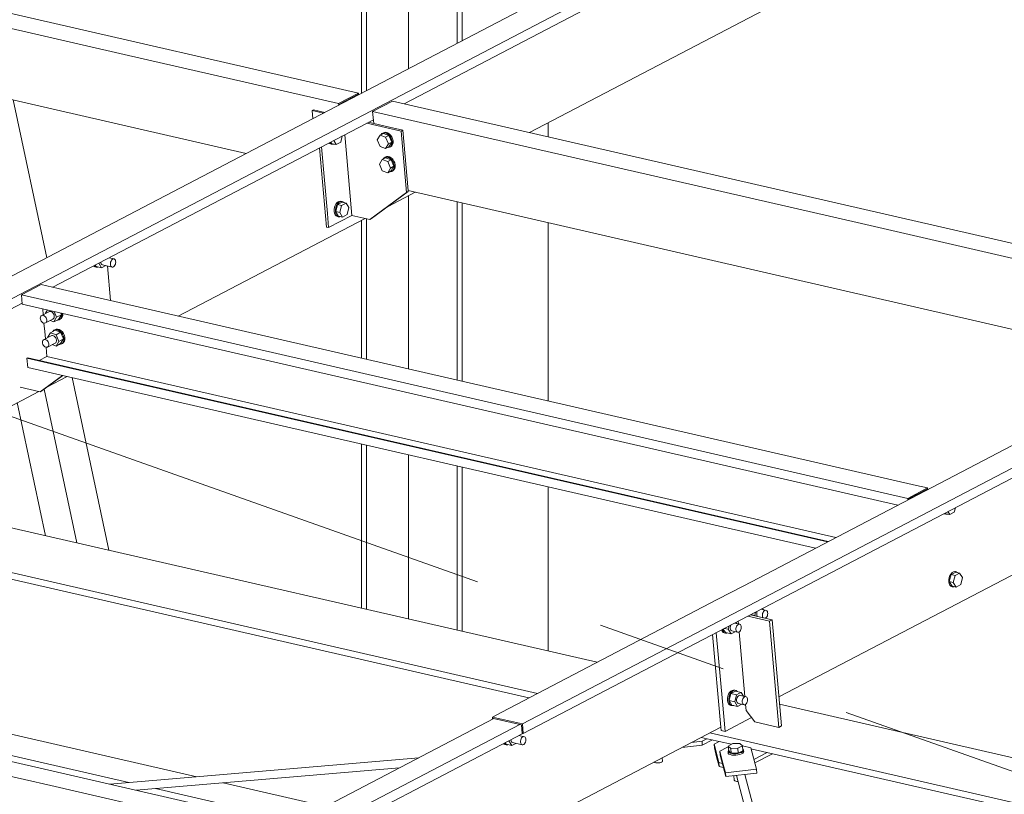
# Model space of a CAD drawing. Header units: millimetres. Extents: x 6879 to 7883, y 14059 to 14709.
# Tile 85 of 85: x 7249 to 7268, y 14322 to 14337. Entities that reach past the tile are written whole.
import ezdxf

# ---------------------------------------------------------------- set-up
doc = ezdxf.new("R2010")
doc.units = ezdxf.units.MM
doc.header["$LTSCALE"] = 10
doc.linetypes.add('MITTE', pattern=[2, 1.25, -0.25, 0.25, -0.25])
doc.layers.add('PS_DIM', color=4, linetype='Continuous', lineweight=13)
doc.layers.add('PS_SOLID', color=7, linetype='Continuous', lineweight=30)

# ---------------------------------------------------------------- blocks, each defined once
blk = doc.blocks.new('uh')
at = {"layer": 'PS_SOLID', "color": 6, "linetype": 'Continuous', "lineweight": 13, "extrusion": (-1.11022e-16, 0.902689, 0.430295)}
for p, q in [((8295.521, 14346.653), (8338.871, 14369.308)), ((8313.177, 14342.601), (8356.527, 14365.256)), ((8313.193, 14342.416), (8356.543, 14365.071)), ((8310.907, 14354.5), (8322.65, 14360.637)), ((8313.315, 14353.947), (8322.906, 14358.96)), ((8316.992, 14358.307), (8309.448, 14354.364)), ((8309.448, 14354.364), (8304.915, 14351.995)), ((8304.169, 14350.979), (8310.318, 14354.192)), ((8310.6, 14352.528), (8311.123, 14352.802)), ((8306.577, 14350.426), (8310.162, 14352.299)), ((8304.915, 14351.995), (8302.71, 14350.843)), ((8305.349, 14351.521), (8305.251, 14351.544)), ((8304.949, 14351.386), (8304.953, 14351.383)), ((8304.953, 14351.383), (8304.976, 14351.372)), ((8304.976, 14351.377), (8304.962, 14351.393)), ((8304.999, 14351.366), (8304.976, 14351.377)), ((8304.976, 14351.372), (8304.999, 14351.366)), ((8304.982, 14351.404), (8304.998, 14351.379)), ((8304.998, 14351.379), (8305.106, 14351.354)), ((8304.999, 14351.366), (8305.024, 14351.367)), ((8305.024, 14351.367), (8305.034, 14351.37)), ((8305.106, 14351.354), (8305.053, 14351.44)), ((8305.09, 14351.46), (8305.093, 14351.442)), ((8305.093, 14351.442), (8305.1, 14351.427)), ((8305.1, 14351.427), (8305.11, 14351.416)), ((8305.106, 14351.354), (8305.186, 14351.395)), ((8305.11, 14351.416), (8305.123, 14351.41)), ((8305.123, 14351.41), (8305.308, 14351.367)), ((8305.279, 14350.724), (8305.22, 14351.388)), ((8305.275, 14351.44), (8305.279, 14351.461)), ((8305.275, 14351.419), (8305.275, 14351.44)), ((8305.278, 14351.4), (8305.275, 14351.419)), ((8305.285, 14351.384), (8305.278, 14351.4)), ((8305.279, 14351.461), (8305.286, 14351.481)), ((8305.296, 14351.373), (8305.285, 14351.384)), ((8305.286, 14351.481), (8305.296, 14351.499)), ((8305.296, 14351.499), (8305.309, 14351.513)), ((8305.308, 14351.367), (8305.296, 14351.373)), ((8305.308, 14351.367), (8305.322, 14351.367)), ((8305.309, 14351.513), (8305.322, 14351.521)), ((8305.322, 14351.521), (8305.336, 14351.524)), ((8305.322, 14351.367), (8305.335, 14351.373)), ((8305.335, 14351.373), (8305.349, 14351.384)), ((8305.336, 14351.524), (8305.349, 14351.521)), ((8305.361, 14351.513), (8305.349, 14351.521)), ((8305.349, 14351.384), (8305.36, 14351.4)), ((8305.36, 14351.4), (8305.369, 14351.419)), ((8305.37, 14351.499), (8305.361, 14351.513)), ((8305.369, 14351.419), (8305.375, 14351.44)), ((8305.375, 14351.482), (8305.37, 14351.499)), ((8305.377, 14351.462), (8305.375, 14351.482)), ((8305.375, 14351.44), (8305.377, 14351.462)), ((8295.538, 14346.468), (8303.581, 14350.671)), ((8304.056, 14349.062), (8304.447, 14349.266)), ((8302.81, 14348.411), (8303.899, 14348.98)), ((8322.57, 14347.943), (8317.422, 14345.253)), ((8318.099, 14343.122), (8323.021, 14345.694)), ((8317.422, 14345.253), (8316.913, 14344.987)), ((8316.913, 14344.987), (8312.782, 14342.828)), ((8317.636, 14344.682), (8317.652, 14344.746)), ((8317.677, 14344.744), (8317.673, 14344.722)), ((8317.684, 14344.763), (8317.677, 14344.744)), ((8317.856, 14344.779), (8317.758, 14344.801)), ((8317.801, 14344.792), (8317.786, 14344.816)), ((8317.786, 14344.719), (8317.793, 14344.739)), ((8317.793, 14344.739), (8317.803, 14344.757)), ((8317.803, 14344.757), (8317.816, 14344.77)), ((8317.816, 14344.77), (8317.829, 14344.779)), ((8317.829, 14344.779), (8317.843, 14344.782)), ((8317.843, 14344.782), (8317.856, 14344.779)), ((8317.868, 14344.77), (8317.856, 14344.779)), ((8317.876, 14344.757), (8317.868, 14344.77)), ((8317.882, 14344.739), (8317.876, 14344.757)), ((8317.884, 14344.719), (8317.882, 14344.739)), ((8317.293, 14344.526), (8317.278, 14344.55)), ((8317.562, 14344.699), (8317.636, 14344.682)), ((8317.64, 14344.675), (8317.636, 14344.682)), ((8317.673, 14344.722), (8317.673, 14344.701)), ((8317.673, 14344.701), (8317.677, 14344.682)), ((8317.677, 14344.682), (8317.684, 14344.667)), ((8317.684, 14344.667), (8317.686, 14344.664)), ((8317.782, 14344.697), (8317.786, 14344.719)), ((8317.782, 14344.676), (8317.782, 14344.697)), ((8317.785, 14344.657), (8317.782, 14344.676)), ((8317.792, 14344.642), (8317.785, 14344.657)), ((8317.795, 14344.639), (8317.792, 14344.642)), ((8317.839, 14344.629), (8317.842, 14344.631)), ((8317.842, 14344.631), (8317.856, 14344.642)), ((8317.856, 14344.642), (8317.867, 14344.658)), ((8317.867, 14344.658), (8317.876, 14344.677)), ((8317.876, 14344.677), (8317.882, 14344.698)), ((8317.882, 14344.698), (8317.884, 14344.719)), ((8316.997, 14344.404), (8317.009, 14344.377)), ((8317.009, 14344.377), (8317.028, 14344.357)), ((8317.019, 14344.401), (8317.016, 14344.414)), ((8317.032, 14344.372), (8317.019, 14344.401)), ((8317.028, 14344.357), (8317.051, 14344.346)), ((8317.031, 14344.421), (8317.073, 14344.353)), ((8317.051, 14344.351), (8317.032, 14344.372)), ((8317.053, 14344.433), (8317.127, 14344.416)), ((8317.073, 14344.353), (8317.181, 14344.328)), ((8317.127, 14344.416), (8317.144, 14344.48)), ((8317.181, 14344.328), (8317.127, 14344.416)), ((8317.165, 14344.457), (8317.164, 14344.436)), ((8317.164, 14344.436), (8317.168, 14344.417)), ((8317.168, 14344.478), (8317.165, 14344.457)), ((8317.175, 14344.497), (8317.168, 14344.478)), ((8317.168, 14344.417), (8317.175, 14344.401)), ((8317.175, 14344.401), (8317.185, 14344.39)), ((8317.181, 14344.328), (8317.261, 14344.37)), ((8317.185, 14344.39), (8317.198, 14344.384)), ((8317.198, 14344.384), (8317.306, 14344.359)), ((8317.348, 14344.513), (8317.249, 14344.536)), ((8317.273, 14344.432), (8317.277, 14344.453)), ((8317.273, 14344.411), (8317.273, 14344.432)), ((8317.277, 14344.392), (8317.273, 14344.411)), ((8317.277, 14344.453), (8317.284, 14344.473)), ((8317.284, 14344.376), (8317.277, 14344.392)), ((8317.284, 14344.473), (8317.295, 14344.491)), ((8317.294, 14344.365), (8317.284, 14344.376)), ((8317.306, 14344.359), (8317.294, 14344.365)), ((8317.295, 14344.491), (8317.307, 14344.504)), ((8317.306, 14344.359), (8317.32, 14344.359)), ((8317.307, 14344.504), (8317.321, 14344.513)), ((8317.32, 14344.359), (8317.334, 14344.365)), ((8317.321, 14344.513), (8317.335, 14344.516)), ((8317.334, 14344.365), (8317.347, 14344.376)), ((8317.335, 14344.516), (8317.348, 14344.513)), ((8317.347, 14344.376), (8317.359, 14344.392)), ((8317.359, 14344.505), (8317.348, 14344.513)), ((8317.368, 14344.491), (8317.359, 14344.505)), ((8317.359, 14344.392), (8317.368, 14344.411)), ((8317.373, 14344.474), (8317.368, 14344.491)), ((8317.368, 14344.411), (8317.373, 14344.432)), ((8317.375, 14344.453), (8317.373, 14344.474)), ((8317.373, 14344.432), (8317.375, 14344.453)), ((8317.074, 14344.341), (8317.051, 14344.351)), ((8317.051, 14344.346), (8317.074, 14344.341)), ((8317.074, 14344.341), (8317.1, 14344.341)), ((8317.1, 14344.341), (8317.109, 14344.345)), ((8317.176, 14343.228), (8317.152, 14343.203)), ((8317.175, 14343.198), (8317.199, 14343.223)), ((8317.201, 14343.244), (8317.176, 14343.228)), ((8317.264, 14343.231), (8317.176, 14343.185)), ((8317.199, 14343.223), (8317.224, 14343.239)), ((8317.227, 14343.25), (8317.201, 14343.244)), ((8317.224, 14343.239), (8317.25, 14343.245)), ((8317.252, 14343.245), (8317.227, 14343.25)), ((8317.25, 14343.245), (8317.263, 14343.242)), ((8317.275, 14343.239), (8317.252, 14343.245)), ((8317.263, 14343.242), (8317.275, 14343.239)), ((8317.372, 14343.206), (8317.264, 14343.231)), ((8317.295, 14343.224), (8317.275, 14343.239)), ((8317.119, 14343.132), (8317.112, 14343.092)), ((8317.112, 14343.092), (8317.112, 14343.052)), ((8317.112, 14343.052), (8317.118, 14343.017)), ((8317.133, 14343.17), (8317.119, 14343.132)), ((8317.152, 14343.203), (8317.133, 14343.17)), ((8317.135, 14343.087), (8317.142, 14343.127)), ((8317.135, 14343.047), (8317.135, 14343.087)), ((8317.141, 14343.012), (8317.135, 14343.047)), ((8317.142, 14343.051), (8317.176, 14343.185)), ((8317.142, 14343.127), (8317.156, 14343.165)), ((8317.142, 14343.051), (8317.196, 14342.963)), ((8317.142, 14343.051), (8317.25, 14343.026)), ((8317.156, 14343.165), (8317.175, 14343.198)), ((8317.284, 14343.16), (8317.176, 14343.185)), ((8317.25, 14343.026), (8317.284, 14343.16)), ((8317.284, 14343.16), (8317.332, 14343.185)), ((8317.291, 14343.088), (8317.287, 14343.067)), ((8317.287, 14343.067), (8317.287, 14343.046)), ((8317.287, 14343.046), (8317.291, 14343.027)), ((8317.299, 14343.108), (8317.291, 14343.088)), ((8317.309, 14343.126), (8317.299, 14343.108)), ((8317.321, 14343.139), (8317.309, 14343.126)), ((8317.335, 14343.148), (8317.321, 14343.139)), ((8317.332, 14343.185), (8317.372, 14343.206)), ((8317.349, 14343.151), (8317.335, 14343.148)), ((8317.362, 14343.148), (8317.349, 14343.151)), ((8317.471, 14343.123), (8317.362, 14343.148)), ((8317.416, 14343.136), (8317.372, 14343.206)), ((8317.396, 14343.042), (8317.4, 14343.063)), ((8317.396, 14343.021), (8317.396, 14343.042)), ((8317.4, 14343.063), (8317.407, 14343.083)), ((8317.407, 14343.083), (8317.418, 14343.101)), ((8317.418, 14343.101), (8317.43, 14343.114)), ((8317.43, 14343.114), (8317.444, 14343.123)), ((8317.444, 14343.123), (8317.458, 14343.126)), ((8317.458, 14343.126), (8317.471, 14343.123)), ((8317.482, 14343.115), (8317.471, 14343.123)), ((8317.491, 14343.101), (8317.482, 14343.115)), ((8317.49, 14343.021), (8317.496, 14343.042)), ((8317.496, 14343.084), (8317.491, 14343.101)), ((8317.498, 14343.063), (8317.496, 14343.084)), ((8317.496, 14343.042), (8317.498, 14343.063)), ((8317.118, 14343.017), (8317.132, 14342.988)), ((8317.132, 14342.988), (8317.151, 14342.967)), ((8317.155, 14342.982), (8317.141, 14343.012)), ((8317.151, 14342.967), (8317.174, 14342.956)), ((8317.174, 14342.961), (8317.155, 14342.982)), ((8317.197, 14342.951), (8317.174, 14342.961)), ((8317.174, 14342.956), (8317.197, 14342.951)), ((8317.196, 14342.963), (8317.304, 14342.938)), ((8317.197, 14342.951), (8317.223, 14342.951)), ((8317.223, 14342.951), (8317.232, 14342.955)), ((8317.304, 14342.938), (8317.25, 14343.026)), ((8317.291, 14343.027), (8317.298, 14343.011)), ((8317.298, 14343.011), (8317.308, 14343)), ((8317.304, 14342.938), (8317.384, 14342.98)), ((8317.308, 14343), (8317.321, 14342.994)), ((8317.321, 14342.994), (8317.429, 14342.969)), ((8317.4, 14343.002), (8317.396, 14343.021)), ((8317.407, 14342.986), (8317.4, 14343.002)), ((8317.417, 14342.975), (8317.407, 14342.986)), ((8317.429, 14342.969), (8317.417, 14342.975)), ((8317.429, 14342.969), (8317.443, 14342.969)), ((8317.443, 14342.969), (8317.457, 14342.975)), ((8317.457, 14342.975), (8317.47, 14342.986)), ((8317.47, 14342.986), (8317.482, 14343.002)), ((8317.482, 14343.002), (8317.49, 14343.021)), ((8312.629, 14342.704), (8308.056, 14340.315)), ((8312.782, 14342.828), (8312.601, 14342.733)), ((8313.177, 14342.601), (8312.601, 14342.733)), ((8312.601, 14342.733), (8312.605, 14342.692)), ((8312.623, 14342.701), (8312.622, 14342.706)), ((8312.622, 14342.706), (8313.16, 14342.582)), ((8286.234, 14328.535), (8313.128, 14342.59)), ((8288.543, 14327.676), (8316.982, 14342.538)), ((8313.16, 14342.582), (8313.174, 14342.42)), ((8313.193, 14342.416), (8313.177, 14342.601)), ((8286.252, 14328.341), (8313.187, 14342.417)), ((8312.916, 14342.275), (8312.919, 14342.274)), ((8312.919, 14342.274), (8312.92, 14342.277)), ((8312.956, 14342.296), (8312.956, 14342.294)), ((8312.956, 14342.294), (8312.96, 14342.275)), ((8312.96, 14342.275), (8312.967, 14342.259)), ((8313.216, 14342.354), (8313.112, 14342.378)), ((8313.142, 14342.272), (8313.145, 14342.294)), ((8313.145, 14342.294), (8313.153, 14342.314)), ((8313.153, 14342.314), (8313.163, 14342.332)), ((8313.163, 14342.332), (8313.176, 14342.345)), ((8313.174, 14342.42), (8313.193, 14342.416)), ((8313.176, 14342.345), (8313.189, 14342.354)), ((8313.189, 14342.354), (8313.203, 14342.357)), ((8313.203, 14342.357), (8313.216, 14342.354)), ((8313.228, 14342.345), (8313.216, 14342.354)), ((8313.236, 14342.332), (8313.228, 14342.345)), ((8313.242, 14342.314), (8313.236, 14342.332)), ((8313.244, 14342.294), (8313.242, 14342.314)), ((8313.242, 14342.273), (8313.244, 14342.294)), ((8312.813, 14342.222), (8312.82, 14342.215)), ((8312.82, 14342.215), (8312.843, 14342.204)), ((8312.843, 14342.21), (8312.826, 14342.228)), ((8312.866, 14342.199), (8312.843, 14342.21)), ((8312.843, 14342.204), (8312.866, 14342.199)), ((8312.847, 14342.24), (8312.864, 14342.211)), ((8312.864, 14342.211), (8312.973, 14342.186)), ((8312.866, 14342.199), (8312.891, 14342.199)), ((8312.891, 14342.199), (8312.9, 14342.203)), ((8312.973, 14342.186), (8312.919, 14342.274)), ((8312.967, 14342.259), (8312.977, 14342.248)), ((8312.973, 14342.186), (8313.052, 14342.228)), ((8312.977, 14342.248), (8312.989, 14342.242)), ((8312.989, 14342.242), (8313.175, 14342.2)), ((8313.141, 14342.251), (8313.142, 14342.272)), ((8313.145, 14342.232), (8313.141, 14342.251)), ((8313.152, 14342.217), (8313.145, 14342.232)), ((8313.162, 14342.206), (8313.152, 14342.217)), ((8313.175, 14342.2), (8313.162, 14342.206)), ((8313.175, 14342.2), (8313.188, 14342.2)), ((8313.188, 14342.2), (8313.202, 14342.206)), ((8313.202, 14342.206), (8313.216, 14342.217)), ((8313.216, 14342.217), (8313.227, 14342.233)), ((8313.227, 14342.233), (8313.236, 14342.252)), ((8313.236, 14342.252), (8313.242, 14342.273))]:
    blk.add_line(p, q, dxfattribs=at)
at = {"layer": 'PS_SOLID', "color": 2, "linetype": 'Continuous', "lineweight": 13, "extrusion": (-1.11022e-16, 0.902689, 0.430295)}
for p, q in [((8311.925, 14361.892), (8311.925, 14355.659)), ((8312.022, 14355.709), (8312.022, 14361.87)), ((8310.991, 14355.17), (8310.991, 14361.328)), ((8310.092, 14360.646), (8310.092, 14354.701)), ((8310.188, 14354.751), (8310.188, 14360.697)), ((8313.674, 14353.865), (8313.674, 14354.135)), ((8310.991, 14349.413), (8310.991, 14352.732)), ((8311.925, 14352.618), (8311.925, 14349.199)), ((8312.022, 14349.177), (8312.022, 14352.595)), ((8310.188, 14349.597), (8310.188, 14352.293)), ((8310.092, 14352.263), (8310.092, 14349.619)), ((8313.674, 14348.797), (8313.674, 14352.216)), ((8310.092, 14347.971), (8310.092, 14344.821)), ((8310.188, 14344.799), (8310.188, 14347.949)), ((8310.991, 14344.615), (8310.991, 14347.765)), ((8311.925, 14347.55), (8311.925, 14344.4)), ((8312.022, 14344.378), (8312.022, 14347.528)), ((8313.674, 14343.999), (8313.674, 14347.149))]:
    blk.add_line(p, q, dxfattribs=at)
at = {"layer": 'PS_SOLID', "color": 31, "linetype": 'Continuous', "lineweight": 13, "extrusion": (-1.11022e-16, 0.902689, 0.430295)}
for p, q in [((8310.033, 14354.7), (8293.03, 14358.602)), ((8293.332, 14356.885), (8307.881, 14353.546)), ((8301.945, 14356.27), (8305.541, 14355.444)), ((8305.541, 14355.444), (8309.652, 14354.501)), ((8310.033, 14354.7), (8309.652, 14354.501)), ((8310.022, 14354.675), (8309.666, 14354.489)), ((8309.817, 14354.568), (8309.831, 14354.565)), ((8310.023, 14354.665), (8310.022, 14354.675)), ((8310.036, 14354.671), (8310.033, 14354.7)), ((8309.652, 14354.501), (8309.654, 14354.472)), ((8309.666, 14354.489), (8309.667, 14354.479)), ((8310.686, 14354.551), (8310.304, 14354.351)), ((8327.689, 14350.648), (8310.686, 14354.551)), ((8310.304, 14354.351), (8319.601, 14352.218)), ((8310.304, 14354.351), (8310.325, 14354.12)), ((8310.446, 14353.894), (8310.393, 14353.804)), ((8310.393, 14353.804), (8310.446, 14353.677)), ((8310.51, 14353.927), (8310.446, 14353.894)), ((8310.553, 14353.856), (8310.446, 14353.894)), ((8310.464, 14353.905), (8310.463, 14353.903)), ((8310.484, 14353.927), (8310.464, 14353.905)), ((8310.51, 14353.939), (8310.484, 14353.927)), ((8310.503, 14353.937), (8310.484, 14353.927)), ((8310.529, 14353.949), (8310.503, 14353.937)), ((8310.539, 14353.941), (8310.51, 14353.939)), ((8310.51, 14353.939), (8310.51, 14353.939)), ((8310.617, 14353.889), (8310.51, 14353.927)), ((8310.559, 14353.951), (8310.529, 14353.949)), ((8310.571, 14353.932), (8310.539, 14353.941)), ((8310.553, 14353.856), (8310.617, 14353.889)), ((8310.606, 14353.729), (8310.553, 14353.856)), ((8310.59, 14353.942), (8310.559, 14353.951)), ((8310.602, 14353.914), (8310.571, 14353.932)), ((8310.621, 14353.924), (8310.59, 14353.942)), ((8310.63, 14353.887), (8310.602, 14353.914)), ((8310.67, 14353.762), (8310.617, 14353.889)), ((8310.649, 14353.897), (8310.621, 14353.924)), ((8310.653, 14353.853), (8310.63, 14353.887)), ((8310.672, 14353.863), (8310.649, 14353.897)), ((8310.669, 14353.816), (8310.653, 14353.853)), ((8310.678, 14353.778), (8310.669, 14353.816)), ((8310.688, 14353.826), (8310.672, 14353.863)), ((8310.697, 14353.788), (8310.688, 14353.826)), ((8310.446, 14353.677), (8310.553, 14353.639)), ((8310.553, 14353.639), (8310.606, 14353.729)), ((8310.553, 14353.639), (8310.617, 14353.672)), ((8310.592, 14353.66), (8310.602, 14353.658)), ((8310.602, 14353.658), (8310.63, 14353.665)), ((8310.606, 14353.729), (8310.67, 14353.762)), ((8310.617, 14353.672), (8310.67, 14353.762)), ((8310.63, 14353.665), (8310.653, 14353.682)), ((8310.63, 14353.665), (8310.649, 14353.675)), ((8310.649, 14353.675), (8310.672, 14353.692)), ((8310.653, 14353.682), (8310.669, 14353.708)), ((8310.669, 14353.708), (8310.678, 14353.741)), ((8310.672, 14353.692), (8310.688, 14353.718)), ((8310.678, 14353.741), (8310.678, 14353.778)), ((8310.688, 14353.718), (8310.697, 14353.751)), ((8310.697, 14353.751), (8310.697, 14353.788)), ((8310.487, 14353.43), (8310.433, 14353.341)), ((8310.551, 14353.464), (8310.487, 14353.43)), ((8310.594, 14353.393), (8310.487, 14353.43)), ((8310.505, 14353.442), (8310.504, 14353.439)), ((8310.525, 14353.463), (8310.505, 14353.442)), ((8310.551, 14353.475), (8310.525, 14353.463)), ((8310.544, 14353.473), (8310.525, 14353.463)), ((8310.57, 14353.486), (8310.544, 14353.473)), ((8310.58, 14353.477), (8310.551, 14353.476)), ((8310.551, 14353.476), (8310.551, 14353.475)), ((8310.657, 14353.426), (8310.551, 14353.464)), ((8310.6, 14353.487), (8310.57, 14353.486)), ((8310.612, 14353.469), (8310.58, 14353.477)), ((8310.594, 14353.393), (8310.657, 14353.426)), ((8310.631, 14353.479), (8310.6, 14353.487)), ((8310.643, 14353.45), (8310.612, 14353.469)), ((8310.662, 14353.46), (8310.631, 14353.479)), ((8310.671, 14353.423), (8310.643, 14353.45)), ((8310.711, 14353.299), (8310.657, 14353.426)), ((8310.69, 14353.433), (8310.662, 14353.46)), ((8310.694, 14353.39), (8310.671, 14353.423)), ((8310.713, 14353.4), (8310.69, 14353.433)), ((8310.433, 14353.341), (8310.487, 14353.214)), ((8310.647, 14353.265), (8310.594, 14353.393)), ((8310.594, 14353.176), (8310.647, 14353.265)), ((8310.647, 14353.265), (8310.711, 14353.299)), ((8310.657, 14353.209), (8310.711, 14353.299)), ((8310.71, 14353.353), (8310.694, 14353.39)), ((8310.694, 14353.219), (8310.71, 14353.245)), ((8310.719, 14353.314), (8310.71, 14353.353)), ((8310.71, 14353.245), (8310.719, 14353.277)), ((8310.729, 14353.363), (8310.713, 14353.4)), ((8310.713, 14353.229), (8310.729, 14353.255)), ((8310.719, 14353.277), (8310.719, 14353.314)), ((8310.738, 14353.324), (8310.729, 14353.363)), ((8310.729, 14353.255), (8310.738, 14353.287)), ((8310.738, 14353.287), (8310.738, 14353.324)), ((8310.487, 14353.214), (8310.594, 14353.176)), ((8310.594, 14353.176), (8310.657, 14353.209)), ((8310.633, 14353.196), (8310.643, 14353.195)), ((8310.643, 14353.195), (8310.671, 14353.202)), ((8310.671, 14353.202), (8310.694, 14353.219)), ((8310.671, 14353.202), (8310.69, 14353.212)), ((8310.69, 14353.212), (8310.713, 14353.229)), ((8310.988, 14352.833), (8325.537, 14349.494)), ((8319.601, 14352.218), (8323.197, 14351.392)), ((8303.948, 14351.029), (8303.567, 14350.83)), ((8304.273, 14350.955), (8303.948, 14351.029)), ((8303.567, 14350.83), (8303.582, 14350.654)), ((8320.57, 14346.928), (8303.567, 14350.83)), ((8320.739, 14347.176), (8304.273, 14350.955)), ((8303.582, 14350.654), (8320.381, 14346.799)), ((8303.931, 14350.406), (8303.929, 14350.387)), ((8303.938, 14350.421), (8303.931, 14350.406)), ((8303.948, 14350.433), (8303.938, 14350.421)), ((8304.094, 14350.509), (8303.948, 14350.433)), ((8303.962, 14350.439), (8303.948, 14350.433)), ((8303.978, 14350.44), (8303.962, 14350.439)), ((8303.976, 14350.564), (8303.986, 14350.452)), ((8303.995, 14350.436), (8303.978, 14350.44)), ((8304.011, 14350.426), (8303.995, 14350.436)), ((8304.026, 14350.411), (8304.011, 14350.426)), ((8304.039, 14350.394), (8304.026, 14350.411)), ((8304.067, 14350.543), (8304.029, 14350.479)), ((8304.029, 14350.479), (8304.031, 14350.476)), ((8304.108, 14350.515), (8304.094, 14350.509)), ((8304.124, 14350.516), (8304.108, 14350.515)), ((8304.14, 14350.512), (8304.124, 14350.516)), ((8304.157, 14350.502), (8304.14, 14350.512)), ((8304.172, 14350.487), (8304.157, 14350.502)), ((8304.184, 14350.47), (8304.172, 14350.487)), ((8304.193, 14350.45), (8304.184, 14350.47)), ((8304.19, 14350.314), (8304.243, 14350.403)), ((8304.197, 14350.429), (8304.193, 14350.45)), ((8304.193, 14350.392), (8304.197, 14350.41)), ((8304.243, 14350.403), (8304.197, 14350.513)), ((8304.197, 14350.41), (8304.197, 14350.429)), ((8304.243, 14350.403), (8304.333, 14350.45)), ((8304.279, 14350.361), (8304.333, 14350.45)), ((8304.333, 14350.45), (8304.318, 14350.485)), ((8304.332, 14350.396), (8304.341, 14350.429)), ((8304.335, 14350.381), (8304.351, 14350.406)), ((8304.341, 14350.466), (8304.337, 14350.481)), ((8304.341, 14350.429), (8304.341, 14350.466)), ((8304.351, 14350.406), (8304.36, 14350.439)), ((8304.36, 14350.439), (8304.36, 14350.476)), ((8304.36, 14350.476), (8304.36, 14350.476)), ((8303.929, 14350.387), (8303.931, 14350.367)), ((8303.931, 14350.367), (8303.938, 14350.346)), ((8303.938, 14350.346), (8303.948, 14350.327)), ((8303.948, 14350.327), (8303.962, 14350.311)), ((8303.962, 14350.311), (8303.978, 14350.299)), ((8303.978, 14350.299), (8303.995, 14350.291)), ((8303.995, 14350.291), (8304.011, 14350.29)), ((8304, 14350.291), (8304.014, 14350.128)), ((8304.011, 14350.29), (8304.026, 14350.293)), ((8304.026, 14350.293), (8304.172, 14350.369)), ((8304.026, 14350.293), (8304.039, 14350.302)), ((8304.047, 14350.374), (8304.039, 14350.394)), ((8304.039, 14350.302), (8304.047, 14350.316)), ((8304.052, 14350.353), (8304.047, 14350.374)), ((8304.047, 14350.316), (8304.052, 14350.333)), ((8304.052, 14350.333), (8304.052, 14350.353)), ((8304.116, 14350.34), (8304.19, 14350.314)), ((8304.172, 14350.369), (8304.184, 14350.378)), ((8304.184, 14350.378), (8304.193, 14350.392)), ((8304.19, 14350.314), (8304.279, 14350.361)), ((8304.255, 14350.348), (8304.265, 14350.347)), ((8304.265, 14350.347), (8304.293, 14350.354)), ((8304.293, 14350.354), (8304.316, 14350.371)), ((8304.293, 14350.354), (8304.312, 14350.364)), ((8304.312, 14350.364), (8304.335, 14350.381)), ((8304.316, 14350.371), (8304.332, 14350.396)), ((8304.135, 14350.045), (8303.989, 14349.969)), ((8304.014, 14350.128), (8304.027, 14349.989)), ((8304.124, 14350.105), (8304.07, 14350.016)), ((8304.213, 14350.152), (8304.124, 14350.105)), ((8304.181, 14350.085), (8304.124, 14350.105)), ((8304.149, 14350.052), (8304.135, 14350.045)), ((8304.165, 14350.053), (8304.149, 14350.052)), ((8304.181, 14350.048), (8304.165, 14350.053)), ((8304.168, 14350.13), (8304.167, 14350.128)), ((8304.188, 14350.152), (8304.168, 14350.13)), ((8304.231, 14350.067), (8304.181, 14350.085)), ((8304.198, 14350.038), (8304.181, 14350.048)), ((8304.213, 14350.164), (8304.188, 14350.152)), ((8304.207, 14350.161), (8304.188, 14350.152)), ((8304.213, 14350.024), (8304.198, 14350.038)), ((8304.233, 14350.174), (8304.207, 14350.161)), ((8304.243, 14350.165), (8304.213, 14350.164)), ((8304.213, 14350.164), (8304.213, 14350.164)), ((8304.32, 14350.114), (8304.213, 14350.152)), ((8304.225, 14350.006), (8304.213, 14350.024)), ((8304.32, 14350.114), (8304.231, 14350.067)), ((8304.284, 14349.94), (8304.231, 14350.067)), ((8304.262, 14350.175), (8304.233, 14350.174)), ((8304.275, 14350.157), (8304.243, 14350.165)), ((8304.294, 14350.167), (8304.262, 14350.175)), ((8304.306, 14350.138), (8304.275, 14350.157)), ((8304.325, 14350.148), (8304.294, 14350.167)), ((8304.334, 14350.112), (8304.306, 14350.138)), ((8304.374, 14349.987), (8304.32, 14350.114)), ((8304.353, 14350.121), (8304.325, 14350.148)), ((8304.357, 14350.078), (8304.334, 14350.112)), ((8304.376, 14350.088), (8304.353, 14350.121)), ((8304.373, 14350.041), (8304.357, 14350.078)), ((8304.381, 14350.002), (8304.373, 14350.041)), ((8304.392, 14350.051), (8304.376, 14350.088)), ((8304.401, 14350.012), (8304.392, 14350.051)), ((8303.972, 14349.942), (8303.97, 14349.924)), ((8303.97, 14349.924), (8303.972, 14349.903)), ((8303.979, 14349.958), (8303.972, 14349.942)), ((8303.972, 14349.903), (8303.979, 14349.883)), ((8303.989, 14349.969), (8303.979, 14349.958)), ((8303.979, 14349.883), (8303.989, 14349.864)), ((8304.003, 14349.976), (8303.989, 14349.969)), ((8303.989, 14349.864), (8304.003, 14349.848)), ((8304.019, 14349.977), (8304.003, 14349.976)), ((8304.003, 14349.848), (8304.019, 14349.835)), ((8304.036, 14349.972), (8304.019, 14349.977)), ((8304.019, 14349.835), (8304.036, 14349.828)), ((8304.052, 14349.962), (8304.036, 14349.972)), ((8304.067, 14349.948), (8304.052, 14349.962)), ((8304.052, 14349.826), (8304.067, 14349.83)), ((8304.079, 14349.93), (8304.067, 14349.948)), ((8304.067, 14349.83), (8304.213, 14349.906)), ((8304.067, 14349.83), (8304.079, 14349.839)), ((8304.07, 14350.016), (8304.072, 14350.012)), ((8304.088, 14349.91), (8304.079, 14349.93)), ((8304.079, 14349.839), (8304.088, 14349.853)), ((8304.093, 14349.89), (8304.088, 14349.91)), ((8304.088, 14349.853), (8304.093, 14349.87)), ((8304.093, 14349.87), (8304.093, 14349.89)), ((8304.156, 14349.877), (8304.231, 14349.85)), ((8304.213, 14349.906), (8304.225, 14349.915)), ((8304.234, 14349.986), (8304.225, 14350.006)), ((8304.225, 14349.915), (8304.234, 14349.929)), ((8304.231, 14349.85), (8304.284, 14349.94)), ((8304.231, 14349.85), (8304.32, 14349.897)), ((8304.238, 14349.966), (8304.234, 14349.986)), ((8304.234, 14349.929), (8304.238, 14349.946)), ((8304.238, 14349.946), (8304.238, 14349.966)), ((8304.284, 14349.94), (8304.374, 14349.987)), ((8304.295, 14349.884), (8304.306, 14349.883)), ((8304.306, 14349.883), (8304.334, 14349.89)), ((8304.32, 14349.897), (8304.374, 14349.987)), ((8304.334, 14349.89), (8304.357, 14349.907)), ((8304.334, 14349.89), (8304.353, 14349.9)), ((8304.353, 14349.9), (8304.376, 14349.917)), ((8304.357, 14349.907), (8304.373, 14349.933)), ((8304.373, 14349.933), (8304.381, 14349.965)), ((8304.376, 14349.917), (8304.392, 14349.943)), ((8304.381, 14349.965), (8304.381, 14350.002)), ((8304.392, 14349.943), (8304.401, 14349.975)), ((8304.401, 14349.975), (8304.401, 14350.012)), ((8304.056, 14349.651), (8303.906, 14349.573)), ((8304.036, 14349.828), (8304.052, 14349.826)), ((8304.041, 14349.828), (8304.056, 14349.651)), ((8319.192, 14346.178), (8304.056, 14349.651)), ((8303.687, 14349.623), (8303.674, 14349.616)), ((8303.674, 14349.616), (8303.689, 14349.44)), ((8319.029, 14346.092), (8303.674, 14349.616)), ((8319.041, 14346.099), (8303.687, 14349.623)), ((8303.689, 14349.44), (8318.799, 14345.973)), ((8320.951, 14347.127), (8320.57, 14346.928)), ((8320.94, 14347.102), (8320.584, 14346.916)), ((8320.951, 14347.127), (8320.739, 14347.176)), ((8320.941, 14347.092), (8320.94, 14347.102)), ((8320.954, 14347.098), (8320.951, 14347.127)), ((8320.572, 14346.899), (8320.57, 14346.928)), ((8320.584, 14346.916), (8320.585, 14346.906)), ((8308.621, 14340.674), (8291.618, 14344.576)), ((8300.533, 14342.243), (8304.129, 14341.418)), ((8304.129, 14341.418), (8308.239, 14340.474))]:
    blk.add_line(p, q, dxfattribs=at)
at = {"layer": 'PS_SOLID', "color": 181, "linetype": 'Continuous', "lineweight": 13, "extrusion": (-1.11022e-16, 0.902689, 0.430295)}
for p, q in [((8304.053, 14351.545), (8303.409, 14354.572)), ((8305.247, 14345.933), (8304.542, 14349.244)), ((8304.632, 14346.074), (8304.004, 14349.024)), ((8303.488, 14348.765), (8304.031, 14346.212))]:
    blk.add_line(p, q, dxfattribs=at)
at = {"layer": 'PS_SOLID', "color": 61, "linetype": 'Continuous', "lineweight": 13, "extrusion": (-1.11022e-16, 0.902689, 0.430295)}
for p, q in [((8309.173, 14354.384), (8309.142, 14354.367)), ((8309.142, 14354.367), (8309.359, 14354.317)), ((8309.142, 14354.367), (8309.155, 14354.211)), ((8309.39, 14354.334), (8309.173, 14354.384)), ((8310.192, 14354.126), (8310.853, 14353.974)), ((8310.325, 14354.12), (8310.224, 14354.143)), ((8310.626, 14354.05), (8310.325, 14354.12)), ((8310.885, 14353.991), (8310.626, 14354.05)), ((8310.885, 14353.991), (8310.853, 14353.974)), ((8310.988, 14352.833), (8310.885, 14353.991)), ((8309.693, 14353.762), (8309.723, 14353.881)), ((8309.795, 14353.612), (8309.769, 14353.905)), ((8310.853, 14353.974), (8310.957, 14352.798)), ((8309.288, 14353.654), (8309.422, 14352.134)), ((8309.437, 14352.395), (8309.324, 14353.673)), ((8309.472, 14353.75), (8309.483, 14353.737)), ((8309.483, 14353.737), (8309.506, 14353.726)), ((8309.487, 14353.753), (8309.485, 14353.757)), ((8309.506, 14353.732), (8309.487, 14353.753)), ((8309.529, 14353.721), (8309.506, 14353.732)), ((8309.506, 14353.726), (8309.529, 14353.721)), ((8309.507, 14353.768), (8309.528, 14353.733)), ((8309.528, 14353.733), (8309.605, 14353.716)), ((8309.529, 14353.721), (8309.555, 14353.721)), ((8309.555, 14353.721), (8309.564, 14353.725)), ((8309.605, 14353.716), (8309.557, 14353.794)), ((8309.605, 14353.716), (8309.693, 14353.762)), ((8309.906, 14352.358), (8309.795, 14353.612)), ((8310.957, 14352.798), (8310.251, 14352.279)), ((8310.283, 14352.295), (8310.989, 14352.814)), ((8310.989, 14352.814), (8310.957, 14352.798)), ((8310.989, 14352.814), (8310.988, 14352.833)), ((8309.574, 14352.512), (8309.567, 14352.472)), ((8309.588, 14352.55), (8309.574, 14352.512)), ((8309.607, 14352.583), (8309.588, 14352.55)), ((8309.59, 14352.467), (8309.597, 14352.507)), ((8309.631, 14352.566), (8309.597, 14352.431)), ((8309.597, 14352.507), (8309.611, 14352.545)), ((8309.631, 14352.609), (8309.607, 14352.583)), ((8309.611, 14352.545), (8309.63, 14352.578)), ((8309.63, 14352.578), (8309.654, 14352.603)), ((8309.656, 14352.625), (8309.631, 14352.609)), ((8309.719, 14352.612), (8309.631, 14352.566)), ((8309.708, 14352.548), (8309.631, 14352.566)), ((8309.654, 14352.603), (8309.679, 14352.62)), ((8309.682, 14352.63), (8309.656, 14352.625)), ((8309.674, 14352.414), (8309.708, 14352.548)), ((8309.679, 14352.62), (8309.705, 14352.625)), ((8309.707, 14352.625), (8309.682, 14352.63)), ((8309.705, 14352.625), (8309.718, 14352.622)), ((8309.73, 14352.62), (8309.707, 14352.625)), ((8309.708, 14352.548), (8309.796, 14352.594)), ((8309.718, 14352.622), (8309.73, 14352.62)), ((8309.796, 14352.594), (8309.719, 14352.612)), ((8309.75, 14352.605), (8309.73, 14352.62)), ((8309.85, 14352.506), (8309.796, 14352.594)), ((8309.816, 14352.372), (8309.85, 14352.506)), ((8309.461, 14352.126), (8309.437, 14352.395)), ((8309.461, 14352.126), (8309.906, 14352.358)), ((8309.567, 14352.472), (8309.567, 14352.443)), ((8309.567, 14352.443), (8309.567, 14352.433)), ((8309.567, 14352.433), (8309.573, 14352.397)), ((8309.573, 14352.397), (8309.587, 14352.368)), ((8309.587, 14352.368), (8309.606, 14352.347)), ((8309.59, 14352.428), (8309.59, 14352.467)), ((8309.597, 14352.392), (8309.59, 14352.428)), ((8309.597, 14352.431), (8309.651, 14352.343)), ((8309.674, 14352.414), (8309.597, 14352.431)), ((8309.61, 14352.363), (8309.597, 14352.392)), ((8309.606, 14352.347), (8309.629, 14352.336)), ((8309.629, 14352.342), (8309.61, 14352.363)), ((8309.652, 14352.331), (8309.629, 14352.342)), ((8309.629, 14352.336), (8309.652, 14352.331)), ((8309.651, 14352.343), (8309.728, 14352.326)), ((8309.652, 14352.331), (8309.678, 14352.331)), ((8309.728, 14352.326), (8309.674, 14352.414)), ((8309.678, 14352.331), (8309.687, 14352.335)), ((8309.728, 14352.326), (8309.816, 14352.372)), ((8309.906, 14352.358), (8310.251, 14352.279)), ((8310.251, 14352.279), (8310.283, 14352.295)), ((8309.422, 14352.134), (8309.461, 14352.126)), ((8303.927, 14348.974), (8304.354, 14349.288)), ((8303.958, 14348.99), (8304.361, 14349.286)), ((8303.543, 14349.062), (8303.927, 14348.974)), ((8303.927, 14348.974), (8303.958, 14348.99)), ((8321.271, 14346.637), (8321.275, 14346.633)), ((8321.275, 14346.633), (8321.299, 14346.622)), ((8321.289, 14346.647), (8321.297, 14346.634)), ((8321.297, 14346.634), (8321.374, 14346.616)), ((8321.299, 14346.622), (8321.324, 14346.622)), ((8321.324, 14346.622), (8321.333, 14346.626)), ((8321.339, 14346.673), (8321.374, 14346.616)), ((8321.374, 14346.616), (8321.462, 14346.662)), ((8321.462, 14346.662), (8321.484, 14346.749)), ((8321.423, 14345.504), (8321.4, 14345.479)), ((8321.489, 14345.513), (8321.401, 14345.467)), ((8321.449, 14345.52), (8321.423, 14345.504)), ((8321.475, 14345.526), (8321.449, 14345.52)), ((8321.488, 14345.523), (8321.475, 14345.526)), ((8321.477, 14345.449), (8321.565, 14345.495)), ((8321.499, 14345.521), (8321.488, 14345.523)), ((8321.565, 14345.495), (8321.489, 14345.513)), ((8321.52, 14345.505), (8321.499, 14345.521)), ((8321.619, 14345.407), (8321.565, 14345.495)), ((8321.367, 14345.408), (8321.359, 14345.368)), ((8321.359, 14345.368), (8321.359, 14345.329)), ((8321.359, 14345.329), (8321.366, 14345.293)), ((8321.401, 14345.467), (8321.366, 14345.332)), ((8321.366, 14345.332), (8321.42, 14345.244)), ((8321.366, 14345.332), (8321.443, 14345.315)), ((8321.38, 14345.446), (8321.367, 14345.408)), ((8321.4, 14345.479), (8321.38, 14345.446)), ((8321.477, 14345.449), (8321.401, 14345.467)), ((8321.443, 14345.315), (8321.477, 14345.449)), ((8321.443, 14345.315), (8321.497, 14345.227)), ((8321.585, 14345.273), (8321.619, 14345.407)), ((8321.366, 14345.293), (8321.379, 14345.264)), ((8321.379, 14345.264), (8321.398, 14345.243)), ((8321.398, 14345.243), (8321.421, 14345.232)), ((8321.42, 14345.244), (8321.497, 14345.227)), ((8321.421, 14345.232), (8321.447, 14345.232)), ((8321.447, 14345.232), (8321.456, 14345.236)), ((8321.497, 14345.227), (8321.585, 14345.273))]:
    blk.add_line(p, q, dxfattribs=at)
at = {"layer": 'PS_SOLID', "color": 3, "linetype": 'Continuous', "lineweight": 13, "extrusion": (-1.11022e-16, 0.902689, 0.430295)}
for p, q in [((8314.611, 14343.784), (8300.456, 14347.032)), ((8299.115, 14346.48), (8313.467, 14343.186)), ((8298.952, 14346.394), (8313.304, 14343.101)), ((8317.787, 14344.815), (8317.787, 14344.817)), ((8317.317, 14344.571), (8317.321, 14344.519)), ((8317.918, 14344.573), (8317.503, 14344.668)), ((8317.969, 14344.599), (8317.554, 14344.695)), ((8317.918, 14344.573), (8317.969, 14344.599)), ((8318.098, 14342.534), (8317.918, 14344.573)), ((8318.149, 14342.561), (8317.969, 14344.599)), ((8317.335, 14344.366), (8317.444, 14343.129)), ((8316.825, 14344.314), (8316.982, 14342.538)), ((8317.014, 14343.031), (8316.897, 14344.351)), ((8305.629, 14341.476), (8294.45, 14344.042)), ((8306.929, 14341.587), (8299.933, 14343.193)), ((8317.065, 14342.456), (8317.014, 14343.031)), ((8317.458, 14342.976), (8317.468, 14342.861)), ((8317.468, 14342.861), (8317.638, 14342.64)), ((8332.267, 14339.732), (8318.112, 14342.98)), ((8317.065, 14342.456), (8317.574, 14342.722)), ((8316.982, 14342.538), (8316.988, 14342.474)), ((8316.988, 14342.474), (8317.065, 14342.456)), ((8317.638, 14342.64), (8318.098, 14342.534)), ((8318.098, 14342.534), (8318.149, 14342.561)), ((8316.608, 14342.343), (8316.949, 14342.264)), ((8316.623, 14342.267), (8316.718, 14342.317)), ((8316.629, 14342.193), (8316.821, 14342.294)), ((8316.77, 14342.428), (8331.123, 14339.134)), ((8316.239, 14342.15), (8316.629, 14342.193)), ((8316.421, 14342.245), (8316.623, 14342.267)), ((8316.623, 14342.267), (8316.629, 14342.193)), ((8316.949, 14342.264), (8316.853, 14342.215)), ((8316.853, 14342.215), (8316.86, 14342.14)), ((8316.853, 14342.215), (8316.946, 14341.859)), ((8316.86, 14342.14), (8316.904, 14341.97)), ((8316.949, 14342.264), (8317.191, 14342.209)), ((8317.562, 14342.124), (8330.96, 14339.049)), ((8316.904, 14341.97), (8316.952, 14341.785)), ((8317.616, 14341.921), (8317.87, 14342.053)), ((8317.634, 14341.852), (8317.973, 14342.029)), ((8316.946, 14341.859), (8317.011, 14341.844)), ((8316.946, 14341.859), (8316.952, 14341.785)), ((8316.952, 14341.785), (8317.031, 14341.767)), ((8308.86, 14340.735), (8306.138, 14341.359)), ((8309.405, 14341.019), (8307.438, 14341.47))]:
    blk.add_line(p, q, dxfattribs=at)
at = {"layer": 'PS_SOLID', "color": 241, "linetype": 'Continuous', "lineweight": 13, "extrusion": (-1.11022e-16, 0.902689, 0.430295)}
for p, q in [((8317.096, 14342.148), (8316.962, 14342.078)), ((8317.129, 14342.152), (8317.096, 14342.148)), ((8317.131, 14342.093), (8317.122, 14342.078)), ((8317.215, 14342.222), (8317.127, 14342.176)), ((8317.127, 14342.176), (8317.135, 14342.083)), ((8317.127, 14342.176), (8317.175, 14342.131)), ((8317.134, 14342.095), (8317.131, 14342.093)), ((8317.175, 14342.131), (8317.311, 14342.133)), ((8317.175, 14342.131), (8317.183, 14342.039)), ((8317.351, 14342.223), (8317.215, 14342.222)), ((8317.311, 14342.133), (8317.399, 14342.179)), ((8317.311, 14342.133), (8317.319, 14342.041)), ((8317.319, 14342.041), (8317.407, 14342.087)), ((8317.399, 14342.179), (8317.351, 14342.223)), ((8317.557, 14342.144), (8317.398, 14342.181)), ((8317.407, 14342.087), (8317.399, 14342.179)), ((8317.412, 14342.114), (8317.404, 14342.119)), ((8317.42, 14342.099), (8317.412, 14342.114)), ((8317.417, 14342.084), (8317.42, 14342.099)), ((8317.423, 14342.072), (8317.42, 14342.099)), ((8317.666, 14341.731), (8317.557, 14342.144)), ((8311.188, 14341.951), (8305.261, 14341.445)), ((8315.865, 14341.885), (8315.859, 14341.951)), ((8317.004, 14341.916), (8316.962, 14342.078)), ((8316.962, 14342.078), (8316.968, 14342.003)), ((8316.968, 14342.003), (8317.078, 14341.59)), ((8317.071, 14341.664), (8317.004, 14341.916)), ((8317.122, 14342.078), (8317.125, 14342.05)), ((8317.122, 14342.078), (8317.125, 14342.063)), ((8317.125, 14342.063), (8317.138, 14342.05)), ((8317.125, 14342.05), (8317.127, 14342.035)), ((8317.127, 14342.035), (8317.14, 14342.022)), ((8317.135, 14342.083), (8317.183, 14342.039)), ((8317.138, 14342.05), (8317.161, 14342.039)), ((8317.14, 14342.022), (8317.163, 14342.011)), ((8317.161, 14342.039), (8317.192, 14342.032)), ((8317.163, 14342.011), (8317.179, 14342.008)), ((8317.179, 14342.008), (8317.195, 14342.004)), ((8317.183, 14342.039), (8317.319, 14342.041)), ((8317.192, 14342.032), (8317.23, 14342.029)), ((8317.195, 14342.004), (8317.232, 14342.001)), ((8317.23, 14342.029), (8317.27, 14342.029)), ((8317.232, 14342.001), (8317.272, 14342.002)), ((8317.27, 14342.029), (8317.31, 14342.034)), ((8317.272, 14342.002), (8317.313, 14342.007)), ((8317.31, 14342.034), (8317.348, 14342.043)), ((8317.313, 14342.007), (8317.35, 14342.015)), ((8317.348, 14342.043), (8317.38, 14342.055)), ((8317.35, 14342.015), (8317.382, 14342.027)), ((8317.38, 14342.055), (8317.403, 14342.069)), ((8317.382, 14342.027), (8317.406, 14342.041)), ((8317.403, 14342.069), (8317.417, 14342.084)), ((8317.406, 14342.041), (8317.42, 14342.056)), ((8317.42, 14342.056), (8317.423, 14342.072)), ((8305.77, 14341.328), (8310.821, 14341.76)), ((8315.706, 14341.872), (8315.71, 14341.866)), ((8315.71, 14341.866), (8315.72, 14341.859)), ((8315.72, 14341.859), (8315.734, 14341.855)), ((8315.734, 14341.855), (8315.753, 14341.852)), ((8315.753, 14341.852), (8315.774, 14341.851)), ((8315.774, 14341.851), (8315.795, 14341.853)), ((8315.795, 14341.853), (8315.816, 14341.856)), ((8315.816, 14341.856), (8315.835, 14341.862)), ((8315.835, 14341.862), (8315.85, 14341.869)), ((8315.85, 14341.869), (8315.86, 14341.877)), ((8315.86, 14341.877), (8315.865, 14341.885)), ((8317.071, 14341.664), (8317.666, 14341.731)), ((8317.673, 14341.657), (8317.666, 14341.731)), ((8317.078, 14341.59), (8317.071, 14341.664)), ((8317.078, 14341.59), (8317.673, 14341.657)), ((8317.233, 14341.608), (8317.241, 14341.521)), ((8317.241, 14341.521), (8317.245, 14341.513)), ((8317.282, 14341.613), (8317.662, 14340.179)), ((8317.817, 14340.218), (8317.443, 14341.631)), ((8317.245, 14341.513), (8317.255, 14341.507)), ((8317.255, 14341.507), (8317.269, 14341.502)), ((8317.269, 14341.502), (8317.288, 14341.499)), ((8317.288, 14341.499), (8317.309, 14341.499)), ((8317.309, 14341.499), (8317.312, 14341.499))]:
    blk.add_line(p, q, dxfattribs=at)
blk = doc.blocks.new('iuhfg')
at = {"color": 5, "linetype": 'MITTE'}
blk.add_line((9350.021, 14331.969, -362.006), (9196.78, 14386.261, -475.901), dxfattribs=at)

msp = doc.modelspace()

# ---------------------------------------------------------------- block references
at = {"layer": 'PS_DIM'}
for name, p in [('uh', (-1054.126, -19.005)), ('iuhfg', (-2054.126, -19.005))]:
    msp.add_blockref(name, p, dxfattribs=at)

doc.saveas('drawing.dxf')
